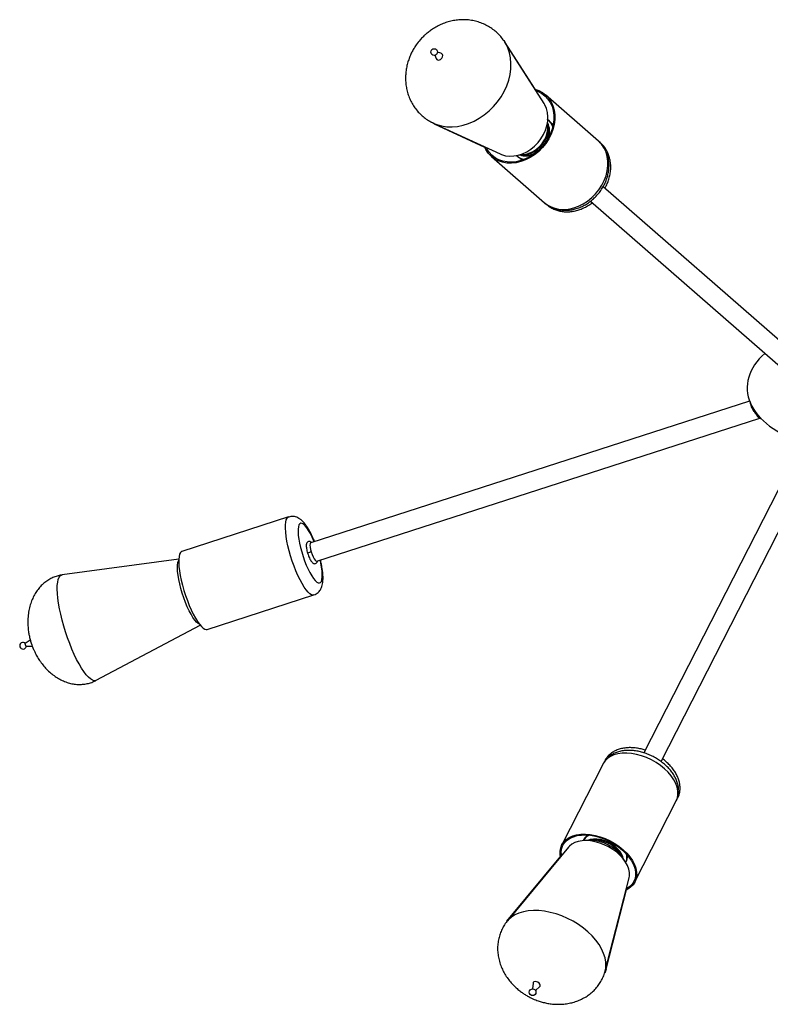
# Model space of a CAD drawing. Header units: millimetres. Extents: x 480 to 865, y 441 to 710.
# Tile 7 of 23: x 627 to 666, y 442 to 493. Entities that reach past the tile are written whole.
import ezdxf

# ---------------------------------------------------------------- set-up
doc = ezdxf.new("R2010")
doc.units = ezdxf.units.MM

msp = doc.modelspace()

# ---------------------------------------------------------------- linework, layer by layer
at = {"color": 7, "linetype": 'Continuous', "lineweight": 25}
for p, q in [((652.44, 491.85), (652.526, 491.726)), ((654.533, 488.56), (652.496, 491.752)), ((654.072, 489.303), (652.526, 491.726)), ((648.867, 491.064), (648.932, 490.9)), ((649.176, 491.181), (649.006, 491.223)), ((657.355, 486.616), (654.606, 489.016)), ((648.815, 487.534), (652.252, 485.948)), ((648.844, 487.508), (651.454, 486.304)), ((654.762, 487.399), (654.723, 487.542)), ((654.952, 487.516), (654.894, 487.555)), ((655.004, 487.476), (654.967, 487.507)), ((657.447, 486.536), (657.355, 486.616)), ((651.811, 485.814), (654.56, 483.414)), ((653.287, 485.896), (653.433, 485.878)), ((668.005, 475.163), (657.595, 484.249)), ((654.56, 483.414), (654.652, 483.334)), ((654.669, 483.319), (654.652, 483.334)), ((656.938, 483.496), (667.322, 474.432)), ((665.193, 473.126), (642.437, 465.78)), ((665.556, 472.414), (665.604, 472.368)), ((642.744, 464.829), (665.723, 472.247)), ((668.116, 471.355), (659.715, 454.884)), ((660.605, 454.43), (669.086, 471.055)), ((641.292, 467.118), (635.76, 465.332)), ((635.593, 464.931), (629.551, 464.112)), ((637.065, 461.288), (642.598, 463.074)), ((631.315, 458.647), (636.696, 461.516)), ((627.895, 460.736), (627.638, 460.558)), ((627.685, 460.411), (628.001, 460.418)), ((657.603, 454.32), (655.46, 450.12)), ((657.674, 454.46), (657.603, 454.32)), ((661.389, 452.389), (661.46, 452.529)), ((659.246, 448.189), (661.389, 452.389)), ((656.811, 450.622), (656.742, 450.57)), ((656.783, 450.598), (656.742, 450.57)), ((656.756, 450.6), (656.755, 450.579)), ((656.759, 450.618), (656.759, 450.583)), ((655.805, 450), (652.633, 446.167)), ((656.908, 450.345), (656.616, 450.334)), ((655.386, 449.528), (652.678, 446.255)), ((658.741, 449.251), (658.579, 449.493)), ((658.857, 449.48), (658.854, 449.568)), ((658.857, 449.491), (658.859, 449.577)), ((658.858, 449.509), (658.887, 449.535)), ((658.858, 449.507), (658.874, 449.52)), ((657.705, 443.58), (658.946, 448.397)), ((657.75, 443.668), (658.81, 447.782)), ((657.73, 443.605), (657.748, 443.673)), ((653.963, 442.939), (653.93, 442.641)), ((654.089, 442.559), (654.312, 442.761))]:
    msp.add_line(p, q, dxfattribs=at)
at = {"color": 8, "linetype": 'Continuous', "lineweight": 25}
for p, q in [((657.414, 486.563), (657.446, 486.536)), ((656.757, 450.619), (656.756, 450.6)), ((658.83, 449.521), (658.809, 449.635)), ((658.854, 449.568), (658.852, 449.586)), ((658.874, 449.52), (658.894, 449.536))]:
    msp.add_line(p, q, dxfattribs=at)
at = {"color": 8, "linetype": 'Continuous', "lineweight": 25, "flags": 128}
for points in [[(648.816, 487.534), (648.966, 487.472), (649.221, 487.399), (649.488, 487.358), (649.766, 487.35), (650.049, 487.375), (650.336, 487.434), (650.621, 487.524), (650.902, 487.645), (651.175, 487.796), (651.437, 487.974), (651.684, 488.177), (651.913, 488.403), (652.121, 488.649), (652.306, 488.912), (652.465, 489.188), (652.597, 489.474), (652.699, 489.766), (652.771, 490.062), (652.811, 490.356), (652.819, 490.646), (652.795, 490.927), (652.74, 491.196), (652.653, 491.45), (652.536, 491.686), (652.499, 491.747)], [(653.305, 485.918), (653.424, 485.916), (653.609, 485.941), (653.796, 485.997), (653.977, 486.083), (654.148, 486.198), (654.304, 486.337), (654.441, 486.496), (654.554, 486.672), (654.641, 486.858), (654.698, 487.05), (654.725, 487.241), (654.72, 487.428), (654.704, 487.521)], [(655.008, 487.471), (654.961, 487.509), (654.952, 487.516)], [(656.083, 483.15), (656.328, 483.24), (656.566, 483.359), (656.794, 483.507), (657.008, 483.681), (657.204, 483.878), (657.379, 484.094), (657.529, 484.326), (657.652, 484.57), (657.747, 484.821), (657.81, 485.076), (657.843, 485.329), (657.842, 485.577), (657.81, 485.816), (657.746, 486.041), (657.651, 486.248), (657.527, 486.434), (657.377, 486.596), (657.355, 486.616)], [(653.297, 485.725), (653.367, 485.65), (653.396, 485.624)], [(641.572, 464.571), (641.48, 464.831), (641.395, 465.096), (641.32, 465.361), (641.256, 465.621), (641.203, 465.872), (641.163, 466.11), (641.137, 466.331), (641.124, 466.531), (641.126, 466.705), (641.141, 466.853), (641.17, 466.97), (641.213, 467.056), (641.268, 467.107), (641.293, 467.118)], [(642.616, 465.838), (642.605, 465.865), (642.514, 466.07), (642.42, 466.257), (642.326, 466.421), (642.234, 466.558), (642.146, 466.667), (642.064, 466.743), (641.989, 466.786), (641.924, 466.795), (641.869, 466.769), (641.826, 466.709), (641.797, 466.616), (641.781, 466.493), (641.778, 466.342), (641.79, 466.166), (641.816, 465.97), (641.855, 465.757), (641.906, 465.533), (641.968, 465.303), (642.041, 465.071), (642.121, 464.843)], [(642.121, 464.843), (642.208, 464.625), (642.299, 464.42), (642.392, 464.233), (642.486, 464.069), (642.578, 463.931), (642.666, 463.823), (642.749, 463.746), (642.823, 463.703), (642.889, 463.695), (642.944, 463.721), (642.986, 463.781), (643.016, 463.873), (643.032, 463.997), (643.034, 464.148), (643.022, 464.324), (642.996, 464.52), (642.958, 464.733), (642.923, 464.886)], [(642.598, 463.074), (642.556, 463.067), (642.479, 463.085), (642.393, 463.137), (642.299, 463.222), (642.199, 463.339), (642.095, 463.487), (641.988, 463.662), (641.881, 463.861), (641.774, 464.082), (641.671, 464.32), (641.572, 464.571)], [(631.315, 458.647), (631.286, 458.635), (631.204, 458.628), (631.113, 458.656), (631.013, 458.717), (630.905, 458.812), (630.79, 458.94), (630.671, 459.097), (630.549, 459.284), (630.424, 459.496), (630.3, 459.733), (630.176, 459.989), (630.056, 460.264), (629.94, 460.552), (629.83, 460.85), (629.727, 461.155), (629.632, 461.462), (629.547, 461.769), (629.473, 462.07), (629.411, 462.363), (629.361, 462.643), (629.324, 462.907), (629.301, 463.152), (629.292, 463.374), (629.296, 463.572), (629.315, 463.741), (629.347, 463.881), (629.393, 463.989), (629.451, 464.064), (629.521, 464.105), (629.551, 464.112)], [(658.824, 454.871), (658.586, 454.866), (658.364, 454.835), (658.16, 454.778), (657.98, 454.697), (657.826, 454.594), (657.7, 454.469), (657.605, 454.325), (657.603, 454.32)], [(661.389, 452.389), (661.449, 452.545), (661.478, 452.72), (661.474, 452.905), (661.435, 453.098), (661.363, 453.296), (661.26, 453.494), (661.126, 453.69), (660.964, 453.88), (660.777, 454.062), (660.569, 454.231), (660.342, 454.385), (660.1, 454.522), (659.848, 454.638), (659.59, 454.733), (659.33, 454.804), (659.074, 454.85), (658.824, 454.871)], [(656.823, 450.621), (656.809, 450.613), (656.783, 450.598)], [(658.641, 449.399), (658.616, 449.498), (658.552, 449.644), (658.456, 449.789), (658.332, 449.928), (658.184, 450.057), (658.016, 450.171), (657.835, 450.267), (657.646, 450.341), (657.454, 450.392), (657.267, 450.417), (657.089, 450.417), (656.928, 450.39), (656.795, 450.341)], [(658.575, 449.498), (658.528, 449.597), (658.432, 449.742), (658.308, 449.882), (658.16, 450.01), (657.993, 450.124), (657.811, 450.22), (657.622, 450.295), (657.43, 450.345), (657.243, 450.371), (657.066, 450.37), (656.914, 450.346)], [(657.736, 444.033), (657.697, 444.255), (657.624, 444.483), (657.519, 444.713), (657.383, 444.943), (657.218, 445.169), (657.026, 445.388), (656.81, 445.598), (656.571, 445.796), (656.313, 445.98), (656.039, 446.148), (655.753, 446.296), (655.458, 446.424), (655.159, 446.53), (654.858, 446.612), (654.559, 446.67), (654.267, 446.702), (653.985, 446.709), (653.716, 446.689), (653.464, 446.645), (653.232, 446.575), (653.024, 446.481), (652.84, 446.364), (652.685, 446.226), (652.634, 446.168)]]:
    msp.add_lwpolyline(points, dxfattribs=at)
at = {"color": 7, "linetype": 'Continuous', "lineweight": 25, "flags": 128}
for points in [[(648.932, 490.9), (648.936, 490.89), (648.977, 490.842), (649.036, 490.818), (649.104, 490.823), (649.172, 490.854), (649.229, 490.908), (649.267, 490.976), (649.278, 491.047), (649.263, 491.112), (649.222, 491.16), (649.176, 491.181)], [(654.104, 489.232), (654.227, 489.185), (654.417, 489.083), (654.587, 488.952), (654.734, 488.794), (654.854, 488.613), (654.946, 488.412), (655.008, 488.193), (655.04, 487.962), (655.04, 487.72), (655.009, 487.474), (654.947, 487.227), (654.855, 486.982), (654.735, 486.746), (654.589, 486.52), (654.419, 486.31), (654.229, 486.119), (654.021, 485.95), (653.799, 485.806), (653.568, 485.69), (653.33, 485.603)], [(654.056, 489.307), (654.256, 489.236), (654.453, 489.131), (654.627, 488.996), (654.778, 488.834), (654.902, 488.648), (654.996, 488.441), (655.06, 488.216), (655.093, 487.977), (655.093, 487.729), (655.061, 487.476), (654.997, 487.221), (654.903, 486.97), (654.779, 486.726), (654.629, 486.494), (654.455, 486.278), (654.259, 486.081), (654.045, 485.907), (653.817, 485.759), (653.578, 485.64), (653.333, 485.55)], [(652.252, 485.948), (652.333, 485.914), (652.534, 485.857), (652.747, 485.834), (652.969, 485.843), (653.195, 485.885), (653.419, 485.96), (653.638, 486.065), (653.848, 486.198), (654.043, 486.358), (654.22, 486.54), (654.375, 486.74), (654.505, 486.956), (654.608, 487.182), (654.681, 487.413), (654.723, 487.646), (654.733, 487.875), (654.711, 488.095), (654.657, 488.303), (654.572, 488.494), (654.533, 488.56)], [(648.844, 487.508), (648.744, 487.558), (648.702, 487.582)], [(653.252, 485.901), (653.275, 485.898), (653.454, 485.89), (653.64, 485.914), (653.826, 485.97), (654.008, 486.057), (654.179, 486.171), (654.335, 486.31), (654.472, 486.469), (654.585, 486.645), (654.671, 486.831), (654.729, 487.023), (654.755, 487.214), (654.75, 487.401), (654.714, 487.576)], [(653.333, 485.55), (653.086, 485.493), (652.841, 485.468), (652.602, 485.477), (652.374, 485.519), (652.16, 485.593), (651.964, 485.698), (651.789, 485.833), (651.639, 485.995), (651.515, 486.181), (651.448, 486.319)], [(653.33, 485.603), (653.089, 485.547), (652.851, 485.523), (652.619, 485.531), (652.398, 485.572), (652.19, 485.644), (651.999, 485.747), (651.829, 485.878), (651.683, 486.035), (651.563, 486.216), (651.528, 486.282)], [(653.268, 485.741), (653.41, 485.676), (653.482, 485.655)], [(642.437, 465.78), (642.424, 465.772), (642.403, 465.728), (642.397, 465.653), (642.405, 465.552), (642.427, 465.433), (642.461, 465.304)], [(635.76, 465.332), (635.735, 465.321), (635.68, 465.269), (635.637, 465.184), (635.608, 465.067), (635.593, 464.919), (635.591, 464.744), (635.604, 464.545), (635.631, 464.324), (635.67, 464.086), (635.723, 463.835), (635.787, 463.575), (635.862, 463.31), (635.947, 463.045), (636.039, 462.785)], [(642.461, 465.304), (642.505, 465.176), (642.555, 465.056), (642.607, 464.956), (642.659, 464.881), (642.705, 464.837), (642.743, 464.828), (642.744, 464.829)], [(636.664, 461.557), (636.599, 461.593), (636.514, 461.667), (636.423, 461.772), (636.327, 461.908), (636.23, 462.071), (636.131, 462.258), (636.035, 462.465), (635.942, 462.688), (635.854, 462.922), (635.774, 463.163), (635.702, 463.405), (635.641, 463.645), (635.592, 463.876), (635.555, 464.094), (635.531, 464.295), (635.521, 464.474), (635.525, 464.628), (635.543, 464.755), (635.575, 464.85), (635.591, 464.879)], [(636.039, 462.785), (636.138, 462.534), (636.242, 462.296), (636.348, 462.075), (636.456, 461.875), (636.562, 461.7), (636.667, 461.553), (636.766, 461.436), (636.86, 461.35), (636.946, 461.299), (637.023, 461.281), (637.065, 461.288)], [(627.685, 460.411), (627.68, 460.413), (627.67, 460.424), (627.658, 460.445), (627.647, 460.471), (627.639, 460.5), (627.634, 460.527), (627.633, 460.547), (627.637, 460.558), (627.638, 460.558)], [(655.392, 449.501), (655.375, 449.604), (655.371, 449.79), (655.4, 449.964), (655.463, 450.125), (655.558, 450.269), (655.683, 450.394), (655.838, 450.497), (656.018, 450.578), (656.221, 450.635), (656.444, 450.666), (656.682, 450.671)], [(655.436, 449.554), (655.431, 449.592), (655.427, 449.772), (655.455, 449.941), (655.516, 450.097), (655.608, 450.237), (655.731, 450.359), (655.881, 450.46), (656.056, 450.538), (656.253, 450.593), (656.469, 450.623), (656.701, 450.628)], [(656.682, 450.671), (656.931, 450.65), (657.188, 450.604), (657.448, 450.533), (657.706, 450.438), (657.958, 450.322), (658.199, 450.185), (658.426, 450.031), (658.635, 449.862), (658.822, 449.68), (658.984, 449.49), (659.117, 449.294), (659.221, 449.096), (659.293, 448.898), (659.331, 448.705), (659.336, 448.52), (659.307, 448.345), (659.244, 448.185), (659.149, 448.041), (659.023, 447.916), (658.869, 447.812), (658.785, 447.77)], [(656.701, 450.628), (656.943, 450.608), (657.193, 450.563), (657.445, 450.494), (657.696, 450.402), (657.94, 450.289), (658.175, 450.156), (658.396, 450.006), (658.599, 449.842), (658.78, 449.666), (658.938, 449.481), (659.068, 449.29), (659.168, 449.097), (659.238, 448.905), (659.275, 448.718), (659.28, 448.538), (659.251, 448.368), (659.19, 448.212), (659.098, 448.072), (658.976, 447.951), (658.826, 447.85), (658.802, 447.837)], [(658.965, 448.678), (658.931, 448.854), (658.863, 449.035), (658.764, 449.216), (658.635, 449.394), (658.479, 449.565), (658.299, 449.726), (658.099, 449.874), (657.883, 450.005), (657.655, 450.118), (657.42, 450.208), (657.183, 450.276), (656.948, 450.318), (656.72, 450.335), (656.505, 450.327), (656.306, 450.292), (656.127, 450.233), (655.972, 450.15), (655.845, 450.044), (655.805, 450)], [(658.946, 448.397), (658.966, 448.509), (658.965, 448.678)], [(652.6, 446.149), (652.653, 446.224), (652.678, 446.255)], [(657.75, 443.668), (657.737, 443.62), (657.678, 443.467)], [(654.337, 442.832), (654.318, 442.887), (654.273, 442.941), (654.209, 442.985), (654.136, 443.012), (654.065, 443.018), (654.008, 443.003), (653.972, 442.968), (653.963, 442.939)], [(654.312, 442.761), (654.329, 442.783), (654.337, 442.832)]]:
    msp.add_lwpolyline(points, dxfattribs=at)
at = {"color": 7, "linetype": 'Continuous', "lineweight": 25}
for centre in [(648.833, 491.234), (653.942, 442.468)]:
    msp.add_circle(centre, 0.173, dxfattribs=at)
at = {"color": 8, "linetype": 'Continuous', "lineweight": 25}
for centre, radius, start, end in [((654.201, 487.107), 0.816, 17.1367, 49.5648), ((653.848, 487.115), 0.976, 343.0726, 26.6481), ((653.648, 486.475), 0.818, 228.2435, 260.5879), ((653.592, 486.818), 0.973, 251.0532, 294.7591), ((655.562, 484.672), 1.608, 231.467, 288.8845), ((665.362, 472.814), 0.0723, 136.3058, 178.7864), ((642.534, 464.743), 0.566, 97.3899, 117.4125), ((657.06, 450.092), 0.55, 108.2079, 154.1885), ((658.323, 449.457), 0.511, 330.7694, 7.1796), ((656.48, 443.89), 1.264, 345.8876, 6.497)]:
    msp.add_arc(centre, radius, start, end, dxfattribs=at)
at = {"color": 7, "linetype": 'Continuous', "lineweight": 25}
for centre, radius, start, end in [((653.68, 487.145), 1.111, 332.5636, 13.2563), ((654.231, 487.079), 0.816, 21.7567, 42.1121), ((653.54, 486.98), 1.108, 264.4527, 305.2602), ((665.343, 472.816), 0.0534, 180.9043, 218.3231), ((627.52, 460.439), 0.173, 44.9394, 350.8433), ((656.922, 448.31), 2.035, 35.5349, 90.4127)]:
    msp.add_arc(centre, radius, start, end, dxfattribs=at)
for centre, major_axis, ratio, start_param, end_param in [((670.067, 473.817), (5, 0), 0.62, 2.527704, 4.273235), ((665.552, 472.717), (-0.172, 0.47), 0.243775, 2.177806, 3.131991)]:
    msp.add_ellipse(centre, major_axis=major_axis, ratio=ratio, start_param=start_param, end_param=end_param, dxfattribs=at)
for points, knots in [([(652.497, 491.743), (652.471, 491.786), (652.396, 491.906), (652.246, 492.087), (652.049, 492.283), (651.829, 492.456), (651.588, 492.605), (651.329, 492.727), (651.053, 492.82), (650.762, 492.883), (650.472, 492.912), (650.186, 492.909), (649.909, 492.879), (649.635, 492.822), (649.367, 492.738), (649.109, 492.629), (648.868, 492.5), (648.658, 492.363), (648.484, 492.229), (648.331, 492.095), (648.209, 491.975), (648.136, 491.892), (648.111, 491.864)], [0, 0, 0, 0, 0.029559, 0.08425, 0.139265, 0.194697, 0.25065, 0.307242, 0.364637, 0.423026, 0.482641, 0.536681, 0.591055, 0.645688, 0.700436, 0.755004, 0.808726, 0.85968, 0.900987, 0.935602, 0.978228, 1, 1, 1, 1]), ([(648.111, 491.864), (648.042, 491.781), (647.946, 491.665), (647.822, 491.48), (647.724, 491.317), (647.622, 491.114), (647.531, 490.893), (647.454, 490.655), (647.396, 490.403), (647.36, 490.141), (647.348, 489.874), (647.361, 489.603), (647.402, 489.334), (647.47, 489.069), (647.565, 488.812), (647.687, 488.566), (647.836, 488.334), (648.01, 488.119), (648.207, 487.923), (648.428, 487.751), (648.632, 487.62), (648.768, 487.559), (648.818, 487.537)], [0, 0, 0, 0, 0.062455, 0.087621, 0.129454, 0.172983, 0.219728, 0.268556, 0.318966, 0.370544, 0.42298, 0.476035, 0.529535, 0.583357, 0.637424, 0.691704, 0.746202, 0.800954, 0.856031, 0.911526, 0.967541, 1, 1, 1, 1]), ([(654.826, 487.644), (654.825, 487.646), (654.792, 487.69), (654.749, 487.729), (654.702, 487.756), (654.701, 487.757)], [0, 0, 0, 0, 0.035364, 0.993868, 1, 1, 1, 1]), ([(656.196, 483.11), (656.242, 483.124), (656.366, 483.164), (656.565, 483.252), (656.786, 483.38), (656.996, 483.532), (657.19, 483.706), (657.365, 483.901), (657.52, 484.112), (657.652, 484.338), (657.758, 484.574), (657.837, 484.818), (657.887, 485.066), (657.907, 485.314), (657.896, 485.557), (657.855, 485.793), (657.783, 486.015), (657.684, 486.222), (657.557, 486.408), (657.441, 486.544), (657.36, 486.608), (657.337, 486.626)], [0, 0, 0, 0, 0.03231, 0.087936, 0.143691, 0.199617, 0.255659, 0.311791, 0.368005, 0.4243, 0.480673, 0.537098, 0.593521, 0.649849, 0.70595, 0.761673, 0.816877, 0.871472, 0.925449, 0.978891, 1, 1, 1, 1]), ([(657.689, 484.167), (657.69, 484.17), (657.739, 484.245), (657.812, 484.406), (657.903, 484.647), (657.963, 484.894), (657.995, 485.142), (657.995, 485.387), (657.965, 485.626), (657.905, 485.854), (657.816, 486.067), (657.699, 486.261), (657.575, 486.419), (657.481, 486.501), (657.443, 486.534)], [0, 0, 0, 0, 0.00301, 0.097882, 0.192862, 0.287881, 0.382804, 0.477435, 0.571526, 0.664825, 0.757141, 0.848404, 0.938696, 1, 1, 1, 1]), ([(653.089, 485.876), (653.103, 485.86), (653.15, 485.809), (653.211, 485.772), (653.253, 485.747)], [0, 0, 0, 0, 0.301341, 1, 1, 1, 1]), ([(653.29, 485.733), (653.293, 485.728), (653.32, 485.686), (653.358, 485.653), (653.392, 485.623)], [0, 0, 0, 0, 0.118133, 1, 1, 1, 1]), ([(654.562, 483.415), (654.571, 483.406), (654.633, 483.346), (654.767, 483.258), (654.961, 483.155), (655.172, 483.082), (655.392, 483.036), (655.621, 483.02), (655.856, 483.034), (656.048, 483.068), (656.161, 483.1), (656.196, 483.11)], [0, 0, 0, 0, 0.022907, 0.152541, 0.281911, 0.411513, 0.541838, 0.673238, 0.805891, 0.939791, 1, 1, 1, 1]), ([(654.674, 483.319), (654.714, 483.285), (654.811, 483.205), (654.986, 483.107), (655.191, 483.023), (655.408, 482.969), (655.635, 482.943), (655.868, 482.946), (656.104, 482.979), (656.34, 483.041), (656.572, 483.131), (656.796, 483.251), (656.95, 483.347), (657.023, 483.408), (657.03, 483.415)], [0, 0, 0, 0, 0.065014, 0.155039, 0.245098, 0.335552, 0.426684, 0.51866, 0.611518, 0.705182, 0.799501, 0.894307, 0.989447, 1, 1, 1, 1]), ([(665.218, 473.091), (665.216, 473.083), (665.209, 473.057), (665.227, 472.965), (665.263, 472.863), (665.293, 472.799), (665.301, 472.783)], [0, 0, 0, 0, 0.144304, 0.509095, 0.87441, 1, 1, 1, 1]), ([(665.222, 473.076), (665.222, 473.06), (665.22, 473.019), (665.246, 472.928), (665.274, 472.854), (665.289, 472.816)], [0, 0, 0, 0, 0.235909, 0.597219, 1, 1, 1, 1]), ([(665.301, 472.783), (665.325, 472.737), (665.373, 472.647), (665.464, 472.518), (665.526, 472.448), (665.556, 472.414)], [0, 0, 0, 0, 0.340963, 0.681733, 1, 1, 1, 1]), ([(665.582, 472.379), (665.592, 472.367), (665.626, 472.33), (665.687, 472.28), (665.746, 472.233), (665.79, 472.223), (665.801, 472.22)], [0, 0, 0, 0, 0.133487, 0.4378786, 0.8563375, 1, 1, 1, 1]), ([(642.632, 465.843), (642.604, 465.91), (642.546, 466.05), (642.452, 466.248), (642.35, 466.438), (642.243, 466.614), (642.127, 466.776), (642.009, 466.908), (641.89, 467.009), (641.774, 467.079), (641.654, 467.127), (641.527, 467.149), (641.404, 467.149), (641.328, 467.126), (641.295, 467.115)], [0, 0, 0, 0, 0.088588, 0.185373, 0.283712, 0.384678, 0.490253, 0.604275, 0.689488, 0.76131, 0.827073, 0.889767, 0.951106, 1, 1, 1, 1]), ([(642.477, 465.793), (642.463, 465.807), (642.435, 465.832), (642.38, 465.854), (642.315, 465.852), (642.26, 465.818), (642.227, 465.769), (642.21, 465.713), (642.203, 465.639), (642.208, 465.541), (642.227, 465.424), (642.25, 465.322), (642.269, 465.262), (642.274, 465.246)], [0, 0, 0, 0, 0.088225, 0.165692, 0.241451, 0.321996, 0.394729, 0.476774, 0.587427, 0.707138, 0.832124, 0.952821, 1, 1, 1, 1]), ([(642.274, 465.246), (642.282, 465.22), (642.302, 465.153), (642.343, 465.046), (642.394, 464.935), (642.449, 464.839), (642.503, 464.767), (642.555, 464.722), (642.613, 464.696), (642.658, 464.696), (642.68, 464.703), (642.683, 464.704)], [0, 0, 0, 0, 0.086849, 0.230378, 0.374627, 0.521153, 0.673538, 0.803699, 0.89669, 0.988261, 1, 1, 1, 1]), ([(642.599, 463.074), (642.641, 463.091), (642.724, 463.124), (642.828, 463.205), (642.91, 463.298), (642.973, 463.402), (643.02, 463.518), (643.053, 463.652), (643.073, 463.815), (643.076, 464.008), (643.061, 464.224), (643.031, 464.447), (642.991, 464.669), (642.956, 464.82), (642.939, 464.892)], [0, 0, 0, 0, 0.0634194, 0.1248728, 0.185481, 0.2478624, 0.3153335, 0.3927681, 0.4868481, 0.5987145, 0.7079327, 0.8107304, 0.9098658, 1, 1, 1, 1]), ([(642.683, 464.704), (642.703, 464.714), (642.741, 464.733), (642.771, 464.785), (642.783, 464.818), (642.785, 464.84), (642.785, 464.842)], [0, 0, 0, 0, 0.333582, 0.628989, 0.968616, 1, 1, 1, 1]), ([(629.552, 464.11), (629.483, 464.1), (629.335, 464.076), (629.117, 464.003), (628.899, 463.899), (628.694, 463.765), (628.504, 463.604), (628.331, 463.415), (628.177, 463.201), (628.043, 462.961), (627.933, 462.697), (627.848, 462.41), (627.79, 462.101), (627.764, 461.785), (627.769, 461.474), (627.796, 461.209), (627.836, 460.975), (627.882, 460.774), (627.923, 460.64), (627.942, 460.576)], [0, 0, 0, 0, 0.047612, 0.102167, 0.156953, 0.212297, 0.268676, 0.326532, 0.386267, 0.448235, 0.512751, 0.580126, 0.650775, 0.725514, 0.793977, 0.860918, 0.905426, 0.954569, 1, 1, 1, 1]), ([(627.942, 460.576), (627.98, 460.468), (628.034, 460.313), (628.137, 460.089), (628.239, 459.894), (628.379, 459.667), (628.546, 459.44), (628.739, 459.221), (628.952, 459.021), (629.181, 458.845), (629.422, 458.698), (629.67, 458.582), (629.922, 458.498), (630.174, 458.446), (630.424, 458.427), (630.669, 458.44), (630.906, 458.484), (631.125, 458.552), (631.256, 458.62), (631.316, 458.65)], [0, 0, 0, 0, 0.077202, 0.110349, 0.166247, 0.226102, 0.290426, 0.356595, 0.422924, 0.488303, 0.552101, 0.61403, 0.674041, 0.732265, 0.788963, 0.844496, 0.899294, 0.95383, 1, 1, 1, 1]), ([(658.998, 455.014), (658.953, 455.015), (658.827, 455.016), (658.626, 454.998), (658.399, 454.95), (658.189, 454.873), (658.001, 454.769), (657.837, 454.641), (657.706, 454.492), (657.627, 454.379), (657.6, 454.314), (657.598, 454.308)], [0, 0, 0, 0, 0.074642, 0.211154, 0.348053, 0.483559, 0.616018, 0.74425, 0.868104, 0.988379, 1, 1, 1, 1]), ([(659.787, 455.025), (659.714, 455.047), (659.558, 455.094), (659.319, 455.137), (659.072, 455.158), (658.83, 455.153), (658.596, 455.121), (658.376, 455.059), (658.182, 454.973), (658.009, 454.864), (657.862, 454.733), (657.748, 454.596), (657.698, 454.499), (657.678, 454.461)], [0, 0, 0, 0, 0.08594, 0.183295, 0.281328, 0.38007, 0.479268, 0.578065, 0.675324, 0.7604, 0.851923, 0.940617, 1, 1, 1, 1]), ([(661.388, 452.396), (661.405, 452.429), (661.451, 452.518), (661.493, 452.676), (661.517, 452.864), (661.511, 453.057), (661.476, 453.253), (661.411, 453.452), (661.318, 453.65), (661.196, 453.845), (661.048, 454.033), (660.876, 454.212), (660.684, 454.378), (660.475, 454.528), (660.252, 454.661), (660.018, 454.776), (659.776, 454.87), (659.529, 454.943), (659.286, 454.991), (659.108, 455.01), (659.015, 455.013), (658.998, 455.014)], [0, 0, 0, 0, 0.030592, 0.081916, 0.133208, 0.18515, 0.238301, 0.292994, 0.349237, 0.406713, 0.464924, 0.52338, 0.581774, 0.64004, 0.698212, 0.756377, 0.81464, 0.873089, 0.931844, 0.987632, 1, 1, 1, 1]), ([(661.457, 452.53), (661.478, 452.573), (661.527, 452.672), (661.57, 452.841), (661.59, 453.029), (661.579, 453.223), (661.54, 453.42), (661.472, 453.618), (661.375, 453.816), (661.249, 454.01), (661.098, 454.198), (660.922, 454.374), (660.78, 454.499), (660.693, 454.559), (660.677, 454.57)], [0, 0, 0, 0, 0.065024, 0.149805, 0.23469, 0.320788, 0.408985, 0.499766, 0.593069, 0.688309, 0.784653, 0.881303, 0.977822, 1, 1, 1, 1]), ([(656.789, 450.599), (656.758, 450.578), (656.688, 450.531), (656.61, 450.44), (656.577, 450.365), (656.562, 450.331)], [0, 0, 0, 0, 0.301731, 0.682711, 1, 1, 1, 1]), ([(658.761, 449.195), (658.773, 449.211), (658.811, 449.263), (658.845, 449.36), (658.852, 449.442), (658.855, 449.479)], [0, 0, 0, 0, 0.200677, 0.634076, 1, 1, 1, 1]), ([(652.636, 446.167), (652.625, 446.155), (652.556, 446.079), (652.452, 445.92), (652.326, 445.689), (652.23, 445.443), (652.163, 445.184), (652.127, 444.915), (652.123, 444.637), (652.152, 444.355), (652.215, 444.068), (652.31, 443.793), (652.431, 443.532), (652.574, 443.29), (652.741, 443.061), (652.928, 442.849), (653.122, 442.664), (653.303, 442.517), (653.473, 442.396), (653.635, 442.294), (653.751, 442.233), (653.807, 442.203)], [0, 0, 0, 0, 0.009917, 0.065881, 0.121978, 0.178423, 0.235389, 0.293116, 0.351877, 0.411961, 0.473694, 0.53747, 0.595615, 0.654489, 0.713828, 0.773065, 0.830713, 0.880884, 0.918245, 0.960663, 1, 1, 1, 1]), ([(652.68, 446.254), (652.67, 446.243), (652.648, 446.22), (652.631, 446.194), (652.622, 446.18)], [0, 0, 0, 0, 0.480279, 1, 1, 1, 1]), ([(653.807, 442.203), (653.905, 442.156), (654.043, 442.09), (654.256, 442.012), (654.443, 441.954), (654.67, 441.901), (654.913, 441.862), (655.17, 441.843), (655.434, 441.845), (655.702, 441.871), (655.968, 441.923), (656.227, 442.001), (656.476, 442.105), (656.711, 442.234), (656.929, 442.387), (657.127, 442.562), (657.302, 442.758), (657.453, 442.972), (657.576, 443.204), (657.661, 443.409), (657.692, 443.539), (657.702, 443.584)], [0, 0, 0, 0, 0.0674727, 0.0951369, 0.1411044, 0.1890732, 0.2406218, 0.2944123, 0.3497684, 0.4061049, 0.4629621, 0.5199899, 0.576942, 0.6336695, 0.6901117, 0.7462855, 0.8022745, 0.8582161, 0.9142913, 0.9707132, 1, 1, 1, 1])]:
    msp.add_open_spline(points, degree=3, knots=knots, dxfattribs=at)

doc.saveas('drawing.dxf')
